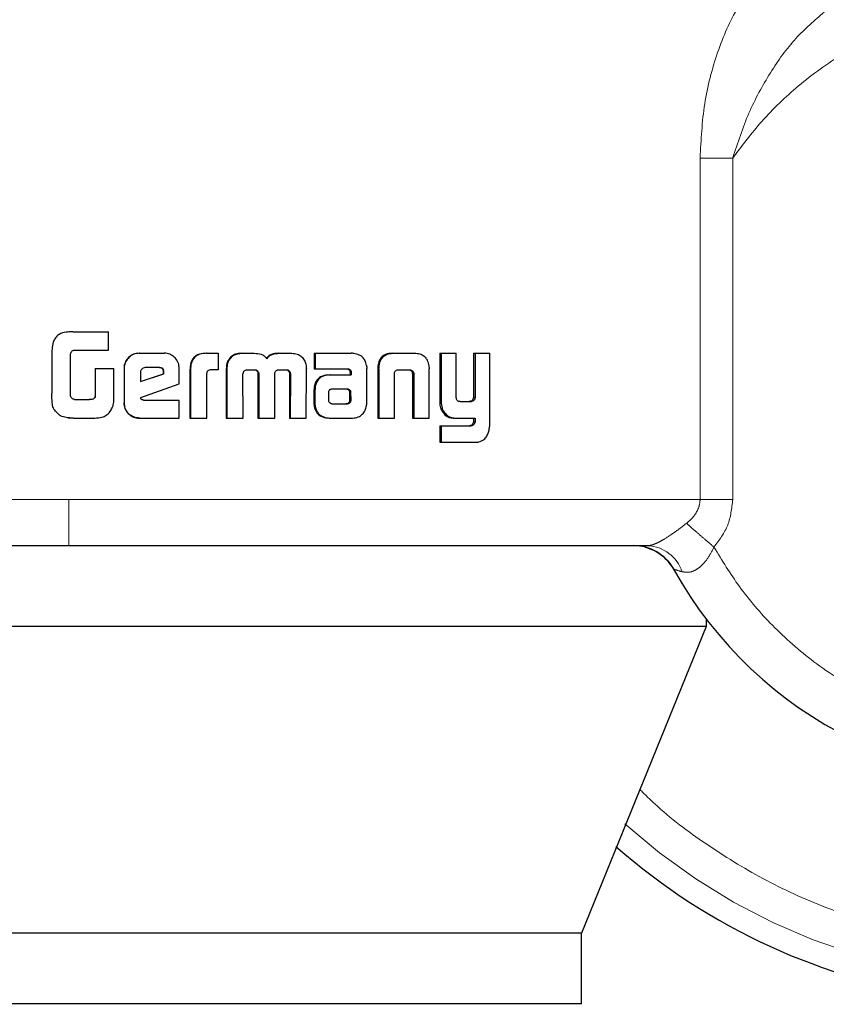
# Model space of a CAD drawing. Header units: millimetres. Extents: x 19 to 263, y 62 to 156.
# Tile 55 of 77: x 196.272 to 197.184, y 61.831 to 62.945. Entities that reach past the tile are written whole.
import ezdxf

# ---------------------------------------------------------------- set-up
doc = ezdxf.new("R2010")
doc.units = ezdxf.units.MM
doc.linetypes.add('PHANTOM', pattern=[12.7, 6.35, -1.27, 1.27, -1.27, 1.27, -1.27])

msp = doc.modelspace()

# ---------------------------------------------------------------- linework, layer by layer
at = {"color": 8, "linetype": 'PHANTOM', "lineweight": 18}
for p, q in [((197.0413, 62.7883), (197.0413, 62.402)), ((197.0782, 62.7883), (197.0413, 62.7883)), ((197.0782, 62.402), (197.0782, 62.7883)), ((196.6782, 62.5501), (196.6768, 62.5501)), ((196.7161, 62.5439), (196.7176, 62.5439)), ((196.6047, 62.5258), (196.6058, 62.5258)), ((196.6431, 62.5264), (196.6443, 62.5264)), ((196.7469, 62.5129), (196.7486, 62.5129)), ((196.7814, 62.4856), (196.7832, 62.4856)), ((196.3275, 62.402), (195.3212, 62.402)), ((197.0413, 62.402), (196.3275, 62.402)), ((197.0413, 62.402), (197.0782, 62.402))]:
    msp.add_line(p, q, dxfattribs=at)
at = {"color": 7, "linetype": 'Continuous', "lineweight": 25}
for p, q in [((196.3275, 62.5917), (196.3253, 62.5913)), ((196.3325, 62.5919), (196.3275, 62.5917)), ((196.3325, 62.5919), (196.3325, 62.5919)), ((196.3325, 62.5919), (196.3722, 62.5919)), ((196.3722, 62.5709), (196.3722, 62.5919)), ((196.3333, 62.5709), (196.3722, 62.5709)), ((196.3084, 62.5678), (196.3084, 62.5219)), ((196.3295, 62.5194), (196.3295, 62.5669)), ((196.4071, 62.5676), (196.4074, 62.5676)), ((196.4074, 62.5676), (196.4352, 62.5676)), ((196.4831, 62.5676), (196.4837, 62.5676)), ((196.4837, 62.5676), (196.4962, 62.5676)), ((196.4962, 62.5676), (196.4962, 62.549)), ((196.5087, 62.5599), (196.5079, 62.5599)), ((196.5224, 62.5676), (196.5231, 62.5676)), ((196.5231, 62.5676), (196.5372, 62.5676)), ((196.5647, 62.5676), (196.5656, 62.5676)), ((196.5656, 62.5676), (196.5795, 62.5676)), ((196.6049, 62.5676), (196.6049, 62.5499)), ((196.6049, 62.5676), (196.606, 62.5676)), ((196.606, 62.5676), (196.606, 62.5499)), ((196.606, 62.5676), (196.6466, 62.5676)), ((196.6931, 62.5676), (196.6946, 62.5676)), ((196.6946, 62.5676), (196.7186, 62.5676)), ((196.7469, 62.5676), (196.7469, 62.5129)), ((196.7469, 62.5676), (196.7486, 62.5676)), ((196.7486, 62.5676), (196.7486, 62.5129)), ((196.7486, 62.5676), (196.7655, 62.5676)), ((196.7655, 62.5187), (196.7655, 62.5676)), ((196.7851, 62.5676), (196.7851, 62.5175)), ((196.7851, 62.5676), (196.787, 62.5676)), ((196.787, 62.5676), (196.787, 62.5175)), ((196.787, 62.5676), (196.8034, 62.5676)), ((196.8034, 62.4869), (196.8034, 62.5676)), ((196.3573, 62.5504), (196.3573, 62.5196)), ((196.3573, 62.5504), (196.3574, 62.5504)), ((196.3574, 62.5504), (196.3574, 62.5196)), ((196.3574, 62.5504), (196.3785, 62.5504)), ((196.3785, 62.5191), (196.3785, 62.5504)), ((196.3899, 62.5503), (196.3901, 62.5503)), ((196.3899, 62.5503), (196.3899, 62.5116)), ((196.3901, 62.5503), (196.3901, 62.5116)), ((196.43, 62.5513), (196.4138, 62.5513)), ((196.4524, 62.5328), (196.4524, 62.5503)), ((196.4645, 62.5488), (196.4645, 62.4943)), ((196.4645, 62.5488), (196.465, 62.5488)), ((196.465, 62.5488), (196.465, 62.4943)), ((196.4962, 62.549), (196.4882, 62.549)), ((196.5056, 62.55), (196.5056, 62.4943)), ((196.5056, 62.55), (196.5063, 62.55)), ((196.5063, 62.55), (196.5063, 62.4943)), ((196.5295, 62.549), (196.5384, 62.549)), ((196.5651, 62.549), (196.573, 62.549)), ((196.596, 62.4943), (196.5961, 62.55)), ((196.6049, 62.5499), (196.606, 62.5499)), ((196.606, 62.5499), (196.6429, 62.5499)), ((196.6643, 62.5115), (196.6644, 62.5504)), ((196.6768, 62.5501), (196.6768, 62.4943)), ((196.677, 62.5535), (196.6784, 62.5535)), ((196.6782, 62.5501), (196.6782, 62.4943)), ((196.7012, 62.549), (196.712, 62.549)), ((196.7345, 62.5535), (196.7348, 62.5501)), ((196.7348, 62.4943), (196.7348, 62.5501)), ((196.4086, 62.5463), (196.4086, 62.5355)), ((196.4086, 62.5355), (196.435, 62.5444)), ((196.4086, 62.5356), (196.4346, 62.5444)), ((196.435, 62.5462), (196.4346, 62.5462)), ((196.4346, 62.5444), (196.4346, 62.5462)), ((196.435, 62.5444), (196.4346, 62.5444)), ((196.435, 62.5444), (196.435, 62.5462)), ((196.4835, 62.4943), (196.4835, 62.545)), ((196.5246, 62.4943), (196.5244, 62.5434)), ((196.5414, 62.5443), (196.5414, 62.4943)), ((196.5414, 62.5443), (196.5423, 62.5443)), ((196.5423, 62.5443), (196.5423, 62.4943)), ((196.5604, 62.4943), (196.5604, 62.5443)), ((196.5757, 62.5476), (196.5767, 62.5476)), ((196.5771, 62.5434), (196.5769, 62.4943)), ((196.5771, 62.5434), (196.5781, 62.5434)), ((196.5781, 62.5434), (196.5779, 62.4943)), ((196.6219, 62.5431), (196.6231, 62.5431)), ((196.6231, 62.5431), (196.6468, 62.5431)), ((196.6454, 62.5471), (196.6454, 62.5461)), ((196.6454, 62.5471), (196.6467, 62.5471)), ((196.6454, 62.5461), (196.6467, 62.5461)), ((196.6456, 62.545), (196.6456, 62.5431)), ((196.6456, 62.545), (196.6468, 62.545)), ((196.6467, 62.5471), (196.6467, 62.5461)), ((196.6468, 62.545), (196.6468, 62.5431)), ((196.6956, 62.4943), (196.6956, 62.5449)), ((196.7159, 62.5449), (196.7175, 62.5449)), ((196.7161, 62.5439), (196.7161, 62.4943)), ((196.7176, 62.5439), (196.7176, 62.4943)), ((196.4088, 62.5175), (196.4524, 62.5328)), ((196.6047, 62.5258), (196.6047, 62.5108)), ((196.6058, 62.5258), (196.6058, 62.5108)), ((196.6246, 62.5269), (196.6238, 62.5267)), ((196.6256, 62.5269), (196.6246, 62.5269)), ((196.6419, 62.527), (196.6256, 62.5269)), ((196.334, 62.5153), (196.3507, 62.5153)), ((196.3573, 62.5196), (196.3574, 62.5196)), ((196.412, 62.5146), (196.4524, 62.5146)), ((196.4524, 62.4943), (196.4524, 62.5146)), ((196.621, 62.5232), (196.621, 62.5221)), ((196.621, 62.5221), (196.6211, 62.5146)), ((196.6454, 62.5147), (196.6453, 62.5228)), ((196.6465, 62.5228), (196.6453, 62.5228)), ((196.6467, 62.5147), (196.6454, 62.5147)), ((196.6467, 62.5147), (196.6465, 62.5228)), ((196.7851, 62.5175), (196.787, 62.5175)), ((196.3899, 62.5116), (196.3901, 62.5116)), ((196.6047, 62.5108), (196.6058, 62.5108)), ((196.6049, 62.5076), (196.606, 62.5076)), ((196.6256, 62.5103), (196.6409, 62.5104)), ((196.6257, 62.5103), (196.6421, 62.5104)), ((196.6421, 62.5104), (196.6409, 62.5104)), ((196.6456, 62.5118), (196.6444, 62.5118)), ((196.77, 62.5129), (196.7818, 62.5129)), ((196.781, 62.513), (196.7828, 62.513)), ((196.3239, 62.495), (196.3239, 62.495)), ((196.3264, 62.4947), (196.3275, 62.4945)), ((196.3275, 62.4945), (196.3326, 62.4943)), ((196.3326, 62.4943), (196.3326, 62.4943)), ((196.3326, 62.4943), (196.3569, 62.4943)), ((196.4074, 62.4943), (196.4071, 62.4943)), ((196.4074, 62.4943), (196.4524, 62.4943)), ((196.4645, 62.4943), (196.465, 62.4943)), ((196.465, 62.4943), (196.4835, 62.4943)), ((196.5056, 62.4943), (196.5063, 62.4943)), ((196.5063, 62.4943), (196.5246, 62.4943)), ((196.5414, 62.4943), (196.5423, 62.4943)), ((196.5423, 62.4943), (196.5604, 62.4943)), ((196.5769, 62.4943), (196.5779, 62.4943)), ((196.5779, 62.4943), (196.596, 62.4943)), ((196.6228, 62.4943), (196.6239, 62.4943)), ((196.6239, 62.4943), (196.6484, 62.4943)), ((196.6768, 62.4943), (196.6782, 62.4943)), ((196.6782, 62.4943), (196.6956, 62.4943)), ((196.7161, 62.4943), (196.7176, 62.4943)), ((196.7176, 62.4943), (196.7348, 62.4943)), ((196.7492, 62.5026), (196.7509, 62.5026)), ((196.7636, 62.4943), (196.7654, 62.4943)), ((196.7654, 62.4943), (196.787, 62.4943)), ((196.7851, 62.4943), (196.7851, 62.49)), ((196.787, 62.4943), (196.787, 62.49)), ((196.7469, 62.4855), (196.7469, 62.4669)), ((196.7469, 62.4855), (196.7486, 62.4855)), ((196.7486, 62.4855), (196.7486, 62.4669)), ((196.7486, 62.4855), (196.7822, 62.4855)), ((196.7851, 62.49), (196.787, 62.49)), ((196.7469, 62.4669), (196.7486, 62.4669)), ((196.7486, 62.4669), (196.7878, 62.4669)), ((197.0481, 62.2587), (195.5121, 62.2587)), ((197.0481, 62.2587), (196.9071, 61.9117)), ((197.0481, 62.2671), (197.0481, 62.2587)), ((196.9071, 61.9117), (195.6335, 61.9117)), ((196.9071, 61.8317), (196.9071, 61.9117)), ((196.9071, 61.8317), (195.6335, 61.8317))]:
    msp.add_line(p, q, dxfattribs=at)
for centre, radius, start, end in [((197.4206, 62.5513), 0.4685, 209.1217, 56.7142), ((197.4206, 62.5513), 0.72, 228.7799, 0), ((196.9659, 62.2979), 0.0521, 29.1217, 90)]:
    msp.add_arc(centre, radius, start, end, dxfattribs=at)
at = {"color": 8, "linetype": 'PHANTOM', "lineweight": 18}
for centre, radius, start, end in [((197.4206, 62.5513), 0.6941, 227.9991, 0), ((196.9799, 62.3066), 0.0434, 18.5507, 87.08)]:
    msp.add_arc(centre, radius, start, end, dxfattribs=at)
for points, knots in [([(197.1147, 62.9975), (197.104, 62.9854), (197.0826, 62.9614), (197.0599, 62.9083), (197.0445, 62.8502), (197.0424, 62.8089), (197.0413, 62.7883)], [0, 0, 0, 0, 0.250124, 0.499331, 0.749126, 1, 1, 1, 1]), ([(197.057, 62.3483), (197.0662, 62.3332), (197.0854, 62.3017), (197.1233, 62.2578), (197.1702, 62.2164), (197.227, 62.1804), (197.2927, 62.1527), (197.3655, 62.1362), (197.4425, 62.133), (197.52, 62.1443), (197.5937, 62.1699), (197.6602, 62.2079), (197.7167, 62.2555), (197.7618, 62.3093), (197.7954, 62.3662), (197.8183, 62.4231), (197.8317, 62.4781), (197.8376, 62.5312), (197.8369, 62.5846), (197.8287, 62.6406), (197.8115, 62.6995), (197.7835, 62.7593), (197.7437, 62.8173), (197.692, 62.8701), (197.6295, 62.9143), (197.5585, 62.9468), (197.4825, 62.9655), (197.4055, 62.9697), (197.3315, 62.9602), (197.2634, 62.9389), (197.2035, 62.9086), (197.1528, 62.8719), (197.1109, 62.8319), (197.0888, 62.8024), (197.0782, 62.7883)], [0, 0, 0, 0, 0.024626, 0.051455, 0.080502, 0.111688, 0.144811, 0.179531, 0.215376, 0.25177, 0.288076, 0.323673, 0.358006, 0.390637, 0.421263, 0.449718, 0.475951, 0.499998, 0.52406, 0.550308, 0.578778, 0.609419, 0.642062, 0.676405, 0.712009, 0.748318, 0.78471, 0.82055, 0.855261, 0.888371, 0.919543, 0.948576, 0.975389, 1, 1, 1, 1]), ([(197.0782, 62.7883), (197.0838, 62.8055), (197.0949, 62.8393), (197.1197, 62.8848), (197.1481, 62.9247), (197.1707, 62.944), (197.1817, 62.9534)], [0, 0, 0, 0, 0.265016, 0.521284, 0.766879, 1, 1, 1, 1]), ([(198.0754, 62.5513), (198.0749, 62.5319), (198.0739, 62.4919), (198.0652, 62.4304), (198.0497, 62.3652), (198.0256, 62.2968), (197.991, 62.2262), (197.949, 62.162), (197.9017, 62.1053), (197.8513, 62.0563), (197.7935, 62.0113), (197.7288, 61.9718), (197.6578, 61.9392), (197.5818, 61.9149), (197.5021, 61.8998), (197.4206, 61.8947), (197.3391, 61.8998), (197.2594, 61.9149), (197.1834, 61.9392), (197.1123, 61.9717), (197.0479, 62.0116), (197.0016, 62.046), (196.9788, 62.0687), (196.9732, 62.0743)], [0, 0, 0, 0, 0.038195, 0.078918, 0.122126, 0.170129, 0.221696, 0.276885, 0.320981, 0.367142, 0.415234, 0.465063, 0.516374, 0.568856, 0.622148, 0.675856, 0.729563, 0.782855, 0.835337, 0.886648, 0.936478, 0.984569, 1, 1, 1, 1]), ([(196.3275, 62.35), (196.3275, 62.3509), (196.3275, 62.3528), (196.3275, 62.3669), (196.3275, 62.3844), (196.3275, 62.3963), (196.3275, 62.402)], [0, 0, 0, 0, 0.270244, 0.562426, 0.789739, 1, 1, 1, 1]), ([(197.0258, 62.3752), (197.0281, 62.3771), (197.0323, 62.3807), (197.0373, 62.3874), (197.0406, 62.3945), (197.0411, 62.3996), (197.0413, 62.402)], [0, 0, 0, 0, 0.276691, 0.532904, 0.771966, 1, 1, 1, 1]), ([(197.057, 62.3483), (197.063, 62.3563), (197.0749, 62.3723), (197.0771, 62.3921), (197.0782, 62.402)], [0, 0, 0, 0, 0.500879, 1, 1, 1, 1]), ([(196.9821, 62.35), (196.9832, 62.3501), (196.9854, 62.3502), (196.9897, 62.3517), (196.9947, 62.3539), (197.0023, 62.3582), (197.0132, 62.3654), (197.0215, 62.3718), (197.0258, 62.3752)], [0, 0, 0, 0, 0.118401, 0.234247, 0.350618, 0.469017, 0.720981, 1, 1, 1, 1]), ([(197.0258, 62.3752), (197.0278, 62.3735), (197.0318, 62.3701), (197.0395, 62.3634), (197.048, 62.356), (197.054, 62.3509), (197.057, 62.3483)], [0, 0, 0, 0, 0.246736, 0.500007, 0.753276, 1, 1, 1, 1]), ([(197.0211, 62.3204), (197.0242, 62.32), (197.0289, 62.3193), (197.0357, 62.322), (197.0422, 62.3262), (197.0501, 62.3349), (197.0547, 62.3437), (197.057, 62.3483)], [0, 0, 0, 0, 0.248984, 0.36944, 0.488646, 0.733647, 1, 1, 1, 1]), ([(197.0114, 62.3233), (197.0115, 62.3232), (197.0117, 62.3232), (197.0143, 62.3224), (197.0184, 62.3212), (197.0211, 62.3204)], [0, 0, 0, 0, 0.24393, 0.491216, 1, 1, 1, 1])]:
    msp.add_open_spline(points, degree=3, knots=knots, dxfattribs=at)
at = {"color": 7, "linetype": 'Continuous', "lineweight": 25}
for points, knots in [([(196.3325, 62.5919), (196.3298, 62.5918), (196.3244, 62.5917), (196.3175, 62.5898), (196.3128, 62.5861), (196.3099, 62.581), (196.3086, 62.5746), (196.3084, 62.5698), (196.3084, 62.5678)], [0, 0, 0, 0, 0.202654, 0.407289, 0.523056, 0.638657, 0.845683, 1, 1, 1, 1]), ([(196.3253, 62.5915), (196.3253, 62.5915), (196.3253, 62.5915), (196.3253, 62.5915), (196.3253, 62.5915)], [0, 0, 0, 0, 0.499999, 1, 1, 1, 1]), ([(196.3295, 62.5669), (196.3296, 62.5675), (196.3298, 62.5686), (196.3308, 62.5699), (196.3319, 62.5707), (196.3328, 62.5708), (196.3333, 62.5709)], [0, 0, 0, 0, 0.336232, 0.550428, 0.765327, 1, 1, 1, 1]), ([(196.4071, 62.5676), (196.4049, 62.5674), (196.4005, 62.5669), (196.3951, 62.5632), (196.3914, 62.5583), (196.39, 62.5537), (196.3899, 62.551), (196.3899, 62.5503)], [0, 0, 0, 0, 0.241682, 0.484863, 0.69829, 0.917578, 1, 1, 1, 1]), ([(196.4074, 62.5676), (196.4052, 62.5674), (196.4008, 62.5669), (196.3954, 62.5632), (196.3916, 62.5583), (196.3902, 62.5537), (196.3901, 62.551), (196.3901, 62.5503)], [0, 0, 0, 0, 0.242816, 0.487165, 0.70151, 0.91994, 1, 1, 1, 1]), ([(196.4524, 62.5503), (196.4522, 62.5525), (196.4518, 62.5569), (196.448, 62.5623), (196.4431, 62.5661), (196.4386, 62.5675), (196.4359, 62.5676), (196.4352, 62.5676)], [0, 0, 0, 0, 0.242777, 0.486954, 0.700851, 0.920375, 1, 1, 1, 1]), ([(196.4831, 62.5676), (196.4804, 62.5674), (196.4761, 62.5672), (196.4706, 62.5646), (196.4673, 62.561), (196.4648, 62.5556), (196.4646, 62.5514), (196.4645, 62.5488)], [0, 0, 0, 0, 0.264539, 0.426958, 0.590402, 0.738808, 1, 1, 1, 1]), ([(196.4837, 62.5676), (196.481, 62.5674), (196.4767, 62.5672), (196.4712, 62.5645), (196.4678, 62.561), (196.4654, 62.5556), (196.4651, 62.5514), (196.465, 62.5488)], [0, 0, 0, 0, 0.266689, 0.42912, 0.592542, 0.740994, 1, 1, 1, 1]), ([(196.5079, 62.5599), (196.5073, 62.5587), (196.5062, 62.5565), (196.5057, 62.5531), (196.5056, 62.551), (196.5056, 62.55)], [0, 0, 0, 0, 0.391796, 0.692713, 1, 1, 1, 1]), ([(196.5087, 62.5599), (196.508, 62.5587), (196.5069, 62.5565), (196.5064, 62.5531), (196.5063, 62.551), (196.5063, 62.55)], [0, 0, 0, 0, 0.395666, 0.694718, 1, 1, 1, 1]), ([(196.5224, 62.5676), (196.5202, 62.5674), (196.5163, 62.5671), (196.5112, 62.5641), (196.509, 62.5613), (196.5079, 62.5599)], [0, 0, 0, 0, 0.384125, 0.690384, 1, 1, 1, 1]), ([(196.5087, 62.5599), (196.5101, 62.5617), (196.5128, 62.565), (196.5182, 62.5673), (196.5216, 62.5675), (196.5231, 62.5676)], [0, 0, 0, 0, 0.406332, 0.72457, 1, 1, 1, 1]), ([(196.5372, 62.5676), (196.5398, 62.5674), (196.5438, 62.5672), (196.5486, 62.5647), (196.5505, 62.5625), (196.5513, 62.5612), (196.5514, 62.5611)], [0, 0, 0, 0, 0.483218, 0.72602, 0.969973, 1, 1, 1, 1]), ([(196.5647, 62.5676), (196.5619, 62.5674), (196.5579, 62.5672), (196.5529, 62.5645), (196.5513, 62.5622), (196.5505, 62.5611)], [0, 0, 0, 0, 0.5000719, 0.7501768, 1, 1, 1, 1]), ([(196.5514, 62.5611), (196.5522, 62.5622), (196.5538, 62.5645), (196.5588, 62.5672), (196.5629, 62.5674), (196.5656, 62.5676)], [0, 0, 0, 0, 0.249421, 0.499532, 1, 1, 1, 1]), ([(196.5795, 62.5676), (196.5816, 62.5674), (196.5855, 62.5671), (196.5906, 62.5641), (196.5927, 62.5613), (196.5937, 62.5599)], [0, 0, 0, 0, 0.385679, 0.692131, 1, 1, 1, 1]), ([(196.5937, 62.5599), (196.5945, 62.5583), (196.5955, 62.556), (196.596, 62.5525), (196.5961, 62.5508), (196.5961, 62.55)], [0, 0, 0, 0, 0.499145, 0.749502, 1, 1, 1, 1]), ([(196.6496, 62.5673), (196.6491, 62.5674), (196.6481, 62.5675), (196.6471, 62.5676), (196.6466, 62.5676)], [0, 0, 0, 0, 0.499778, 1, 1, 1, 1]), ([(196.6641, 62.5536), (196.6636, 62.5556), (196.6628, 62.5592), (196.6597, 62.5633), (196.6553, 62.5662), (196.6518, 62.5669), (196.6496, 62.5673)], [0, 0, 0, 0, 0.282948, 0.488447, 0.69372, 1, 1, 1, 1]), ([(196.6931, 62.5676), (196.6906, 62.5674), (196.6866, 62.5671), (196.6818, 62.5641), (196.6787, 62.5602), (196.6775, 62.5563), (196.6771, 62.5539), (196.677, 62.5535)], [0, 0, 0, 0, 0.32824, 0.515846, 0.703924, 0.942647, 1, 1, 1, 1]), ([(196.6784, 62.5535), (196.6789, 62.5556), (196.6796, 62.5592), (196.6826, 62.5636), (196.6867, 62.5664), (196.6909, 62.5675), (196.6937, 62.5676), (196.6946, 62.5676)], [0, 0, 0, 0, 0.259958, 0.447471, 0.6353, 0.880909, 1, 1, 1, 1]), ([(196.7186, 62.5676), (196.7205, 62.5675), (196.7234, 62.5673), (196.727, 62.5659), (196.7294, 62.5643), (196.7314, 62.5621), (196.7335, 62.5586), (196.7341, 62.5555), (196.7345, 62.5535)], [0, 0, 0, 0, 0.250375, 0.375662, 0.500801, 0.622433, 0.750732, 1, 1, 1, 1]), ([(196.4138, 62.5513), (196.4131, 62.5512), (196.4117, 62.5511), (196.41, 62.5498), (196.4089, 62.5483), (196.4086, 62.547), (196.4086, 62.5464), (196.4086, 62.5463)], [0, 0, 0, 0, 0.272021, 0.51929, 0.75543, 0.965059, 1, 1, 1, 1]), ([(196.4346, 62.5462), (196.4346, 62.5471), (196.4345, 62.5484), (196.4336, 62.5499), (196.4325, 62.5507), (196.4312, 62.5512), (196.4301, 62.5513), (196.4296, 62.5513)], [0, 0, 0, 0, 0.3175391, 0.4745637, 0.6321861, 0.7864839, 1, 1, 1, 1]), ([(196.435, 62.5462), (196.435, 62.5469), (196.4349, 62.5481), (196.4342, 62.5497), (196.4332, 62.5506), (196.4318, 62.5512), (196.4307, 62.5512), (196.43, 62.5513)], [0, 0, 0, 0, 0.273298, 0.436295, 0.600565, 0.749595, 1, 1, 1, 1]), ([(196.4882, 62.549), (196.4875, 62.5489), (196.4863, 62.5487), (196.4848, 62.5479), (196.4839, 62.5468), (196.4835, 62.5458), (196.4835, 62.5452), (196.4835, 62.545)], [0, 0, 0, 0, 0.278857, 0.561702, 0.735017, 0.908864, 1, 1, 1, 1]), ([(196.5245, 62.5446), (196.5248, 62.5455), (196.5252, 62.5469), (196.5265, 62.5482), (196.5279, 62.5489), (196.529, 62.549), (196.5295, 62.549)], [0, 0, 0, 0, 0.369057, 0.567785, 0.76648, 1, 1, 1, 1]), ([(196.5375, 62.549), (196.5382, 62.5488), (196.5393, 62.5484), (196.5406, 62.5473), (196.5412, 62.5461), (196.5414, 62.545), (196.5414, 62.5444), (196.5414, 62.5443)], [0, 0, 0, 0, 0.3268659, 0.5279146, 0.7292618, 0.9425316, 1, 1, 1, 1]), ([(196.5384, 62.549), (196.5391, 62.5488), (196.5402, 62.5484), (196.5414, 62.5473), (196.5421, 62.5461), (196.5422, 62.545), (196.5422, 62.5444), (196.5423, 62.5443)], [0, 0, 0, 0, 0.326417, 0.52757, 0.728883, 0.941255, 1, 1, 1, 1]), ([(196.5604, 62.5443), (196.5605, 62.5449), (196.5606, 62.5461), (196.5614, 62.5475), (196.5624, 62.5482), (196.563, 62.5485), (196.5632, 62.5486)], [0, 0, 0, 0, 0.369401, 0.615342, 0.860727, 1, 1, 1, 1]), ([(196.5632, 62.5486), (196.5634, 62.5487), (196.5638, 62.5488), (196.5644, 62.5489), (196.5649, 62.549), (196.5651, 62.549)], [0, 0, 0, 0, 0.337648, 0.667391, 1, 1, 1, 1]), ([(196.572, 62.549), (196.5726, 62.549), (196.5735, 62.5489), (196.5748, 62.5485), (196.5754, 62.5479), (196.5757, 62.5476)], [0, 0, 0, 0, 0.379706, 0.700208, 1, 1, 1, 1]), ([(196.573, 62.549), (196.5735, 62.549), (196.5744, 62.5489), (196.5758, 62.5485), (196.5764, 62.5479), (196.5767, 62.5476)], [0, 0, 0, 0, 0.3443792, 0.6924227, 1, 1, 1, 1]), ([(196.6417, 62.5499), (196.6425, 62.5498), (196.6436, 62.5495), (196.6448, 62.5486), (196.6453, 62.5478), (196.6454, 62.5473), (196.6454, 62.5471)], [0, 0, 0, 0, 0.48017, 0.712016, 0.875289, 1, 1, 1, 1]), ([(196.6429, 62.5499), (196.6434, 62.5498), (196.6442, 62.5497), (196.6453, 62.5492), (196.6461, 62.5485), (196.6465, 62.5478), (196.6466, 62.5473), (196.6467, 62.5471)], [0, 0, 0, 0, 0.265036, 0.53199, 0.718819, 0.867143, 1, 1, 1, 1]), ([(196.6641, 62.5536), (196.6642, 62.5533), (196.6643, 62.5526), (196.6643, 62.5515), (196.6644, 62.5508), (196.6644, 62.5504)], [0, 0, 0, 0, 0.308555, 0.616952, 1, 1, 1, 1]), ([(196.677, 62.5535), (196.677, 62.5529), (196.6768, 62.5518), (196.6768, 62.5506), (196.6768, 62.5501)], [0, 0, 0, 0, 0.500012, 1, 1, 1, 1]), ([(196.6782, 62.5501), (196.6782, 62.5504), (196.6782, 62.5511), (196.6783, 62.5522), (196.6784, 62.553), (196.6784, 62.5535)], [0, 0, 0, 0, 0.292051, 0.58419, 1, 1, 1, 1]), ([(196.6956, 62.5449), (196.6958, 62.5456), (196.696, 62.5466), (196.697, 62.5478), (196.6983, 62.5486), (196.6997, 62.5489), (196.7008, 62.549), (196.7012, 62.549)], [0, 0, 0, 0, 0.237935, 0.40347, 0.567953, 0.841424, 1, 1, 1, 1]), ([(196.7105, 62.549), (196.7113, 62.5489), (196.7126, 62.5489), (196.7143, 62.5481), (196.7153, 62.547), (196.7158, 62.5459), (196.7159, 62.5452), (196.7159, 62.5449)], [0, 0, 0, 0, 0.344999, 0.5394897, 0.7354309, 0.9070426, 1, 1, 1, 1]), ([(196.712, 62.549), (196.7126, 62.549), (196.7138, 62.5489), (196.7154, 62.5484), (196.7166, 62.5474), (196.7173, 62.5462), (196.7174, 62.5453), (196.7175, 62.5449)], [0, 0, 0, 0, 0.247649, 0.49778, 0.672729, 0.848197, 1, 1, 1, 1]), ([(196.5244, 62.5434), (196.5244, 62.5435), (196.5244, 62.5438), (196.5244, 62.5442), (196.5245, 62.5445), (196.5245, 62.5446)], [0, 0, 0, 0, 0.2598207, 0.5192166, 1, 1, 1, 1]), ([(196.5757, 62.5476), (196.5761, 62.5472), (196.5768, 62.5462), (196.577, 62.5447), (196.577, 62.5437), (196.5771, 62.5434)], [0, 0, 0, 0, 0.3653515, 0.8148482, 1, 1, 1, 1]), ([(196.5767, 62.5476), (196.5771, 62.5472), (196.5778, 62.5462), (196.578, 62.5447), (196.578, 62.5437), (196.5781, 62.5434)], [0, 0, 0, 0, 0.364894, 0.811934, 1, 1, 1, 1]), ([(196.6219, 62.5431), (196.6193, 62.5429), (196.615, 62.5426), (196.6099, 62.5395), (196.6067, 62.5357), (196.605, 62.5309), (196.6048, 62.5275), (196.6047, 62.5258)], [0, 0, 0, 0, 0.28648, 0.465475, 0.644794, 0.814108, 1, 1, 1, 1]), ([(196.6231, 62.5431), (196.6204, 62.5429), (196.6161, 62.5426), (196.611, 62.5395), (196.6078, 62.5356), (196.6061, 62.5308), (196.6059, 62.5275), (196.6058, 62.5258)], [0, 0, 0, 0, 0.288824, 0.467642, 0.646819, 0.816012, 1, 1, 1, 1]), ([(196.6454, 62.5461), (196.6454, 62.546), (196.6455, 62.5457), (196.6455, 62.5454), (196.6455, 62.5452), (196.6456, 62.545)], [0, 0, 0, 0, 0.3563204, 0.6758785, 1, 1, 1, 1]), ([(196.6467, 62.5461), (196.6467, 62.546), (196.6468, 62.5457), (196.6468, 62.5454), (196.6468, 62.5452), (196.6468, 62.545)], [0, 0, 0, 0, 0.359698, 0.6777, 1, 1, 1, 1]), ([(196.7159, 62.5449), (196.716, 62.5448), (196.716, 62.5446), (196.7161, 62.5442), (196.7161, 62.544), (196.7161, 62.5439)], [0, 0, 0, 0, 0.357118, 0.675793, 1, 1, 1, 1]), ([(196.7175, 62.5449), (196.7175, 62.5448), (196.7176, 62.5446), (196.7176, 62.5442), (196.7176, 62.544), (196.7176, 62.5439)], [0, 0, 0, 0, 0.356945, 0.675709, 1, 1, 1, 1]), ([(196.6238, 62.5267), (196.6235, 62.5267), (196.6228, 62.5266), (196.6221, 62.526), (196.6214, 62.525), (196.6212, 62.5241), (196.6211, 62.5234), (196.621, 62.5232)], [0, 0, 0, 0, 0.216603, 0.399921, 0.583069, 0.901209, 1, 1, 1, 1]), ([(196.6431, 62.5264), (196.6428, 62.5266), (196.6422, 62.5269), (196.6414, 62.527), (196.6409, 62.527), (196.6407, 62.527)], [0, 0, 0, 0, 0.437483, 0.717266, 1, 1, 1, 1]), ([(196.6443, 62.5264), (196.644, 62.5266), (196.6435, 62.5269), (196.6426, 62.527), (196.6422, 62.527), (196.6419, 62.527)], [0, 0, 0, 0, 0.43629, 0.716682, 1, 1, 1, 1]), ([(196.6453, 62.5228), (196.6453, 62.5232), (196.6452, 62.5238), (196.6451, 62.5246), (196.6448, 62.5253), (196.644, 62.5258), (196.6434, 62.5262), (196.6431, 62.5264)], [0, 0, 0, 0, 0.263597, 0.411749, 0.51606, 0.740774, 1, 1, 1, 1]), ([(196.6465, 62.5228), (196.6465, 62.5232), (196.6465, 62.5238), (196.6464, 62.5246), (196.6461, 62.5253), (196.6453, 62.5258), (196.6447, 62.5262), (196.6443, 62.5264)], [0, 0, 0, 0, 0.263266, 0.41101, 0.515054, 0.737494, 1, 1, 1, 1]), ([(196.3134, 62.5008), (196.3121, 62.5023), (196.3095, 62.5055), (196.3084, 62.5131), (196.3084, 62.5185), (196.3084, 62.5219)], [0, 0, 0, 0, 0.266933, 0.53709, 1, 1, 1, 1]), ([(196.33, 62.5179), (196.3299, 62.518), (196.3298, 62.5183), (196.3296, 62.5188), (196.3295, 62.5192), (196.3295, 62.5194)], [0, 0, 0, 0, 0.335001, 0.666333, 1, 1, 1, 1]), ([(196.334, 62.5153), (196.3334, 62.5154), (196.3324, 62.5157), (196.3309, 62.5165), (196.3303, 62.5174), (196.33, 62.5179)], [0, 0, 0, 0, 0.335083, 0.673357, 1, 1, 1, 1]), ([(196.3573, 62.5196), (196.3571, 62.5188), (196.3569, 62.5176), (196.3558, 62.5163), (196.3543, 62.5155), (196.3525, 62.5153), (196.3511, 62.5153), (196.3506, 62.5153)], [0, 0, 0, 0, 0.2732427, 0.4022799, 0.5313289, 0.8552035, 1, 1, 1, 1]), ([(196.3574, 62.5196), (196.3572, 62.5188), (196.357, 62.5176), (196.3559, 62.5163), (196.3543, 62.5155), (196.3525, 62.5153), (196.3511, 62.5153), (196.3507, 62.5153)], [0, 0, 0, 0, 0.275902, 0.404911, 0.533744, 0.866559, 1, 1, 1, 1]), ([(196.3766, 62.5058), (196.377, 62.5069), (196.3779, 62.509), (196.3785, 62.5135), (196.3785, 62.5169), (196.3785, 62.5191)], [0, 0, 0, 0, 0.259641, 0.509349, 1, 1, 1, 1]), ([(196.412, 62.5146), (196.4114, 62.5147), (196.4106, 62.5147), (196.4097, 62.5151), (196.4093, 62.5156), (196.409, 62.5164), (196.4089, 62.517), (196.4088, 62.5175)], [0, 0, 0, 0, 0.368599, 0.509915, 0.608584, 0.7384, 1, 1, 1, 1]), ([(196.6211, 62.5146), (196.6212, 62.5142), (196.6212, 62.5134), (196.6217, 62.5126), (196.622, 62.5122), (196.6221, 62.5121)], [0, 0, 0, 0, 0.394593, 0.860893, 1, 1, 1, 1]), ([(196.6444, 62.5118), (196.6446, 62.5121), (196.6449, 62.5127), (196.6453, 62.5136), (196.6454, 62.5143), (196.6454, 62.5147)], [0, 0, 0, 0, 0.33251, 0.667639, 1, 1, 1, 1]), ([(196.6456, 62.5118), (196.6458, 62.5121), (196.6462, 62.5127), (196.6466, 62.5136), (196.6466, 62.5143), (196.6467, 62.5147)], [0, 0, 0, 0, 0.332381, 0.667313, 1, 1, 1, 1]), ([(196.77, 62.5129), (196.7694, 62.5129), (196.7683, 62.513), (196.767, 62.5138), (196.7661, 62.5149), (196.7656, 62.5166), (196.7655, 62.518), (196.7655, 62.5187)], [0, 0, 0, 0, 0.2315137, 0.386873, 0.5428023, 0.7447958, 1, 1, 1, 1]), ([(196.7851, 62.5175), (196.785, 62.5168), (196.7847, 62.5156), (196.7837, 62.5142), (196.7825, 62.5134), (196.7816, 62.5131), (196.781, 62.513)], [0, 0, 0, 0, 0.313405, 0.530438, 0.747775, 1, 1, 1, 1]), ([(196.787, 62.5175), (196.7868, 62.5169), (196.7866, 62.5157), (196.7856, 62.5143), (196.7844, 62.5134), (196.7834, 62.5132), (196.7828, 62.513)], [0, 0, 0, 0, 0.292462, 0.511518, 0.731142, 1, 1, 1, 1]), ([(196.3569, 62.4943), (196.3596, 62.4944), (196.3641, 62.4946), (196.3701, 62.4971), (196.3741, 62.501), (196.3757, 62.5042), (196.3766, 62.5058)], [0, 0, 0, 0, 0.331209, 0.554508, 0.778899, 1, 1, 1, 1]), ([(196.3899, 62.5116), (196.3901, 62.5093), (196.3905, 62.5048), (196.3943, 62.4995), (196.3992, 62.4957), (196.4037, 62.4944), (196.4064, 62.4943), (196.4071, 62.4943)], [0, 0, 0, 0, 0.245166, 0.492113, 0.703195, 0.921874, 1, 1, 1, 1]), ([(196.4074, 62.4943), (196.4052, 62.4945), (196.4007, 62.4949), (196.3953, 62.4988), (196.3915, 62.5037), (196.3902, 62.5082), (196.3901, 62.5109), (196.3901, 62.5116)], [0, 0, 0, 0, 0.246552, 0.494859, 0.706875, 0.924833, 1, 1, 1, 1]), ([(196.6047, 62.5108), (196.6047, 62.5103), (196.6047, 62.5092), (196.6049, 62.5081), (196.6049, 62.5076)], [0, 0, 0, 0, 0.500014, 1, 1, 1, 1]), ([(196.6049, 62.5076), (196.6056, 62.5052), (196.6066, 62.5014), (196.6105, 62.4974), (196.6154, 62.4949), (196.6197, 62.4943), (196.6225, 62.4943), (196.6228, 62.4943)], [0, 0, 0, 0, 0.283019, 0.470342, 0.65688, 0.960245, 1, 1, 1, 1]), ([(196.6058, 62.5108), (196.6058, 62.5105), (196.6058, 62.5098), (196.6059, 62.5087), (196.606, 62.508), (196.606, 62.5076)], [0, 0, 0, 0, 0.304931, 0.609924, 1, 1, 1, 1]), ([(196.606, 62.5076), (196.6067, 62.5052), (196.6077, 62.5014), (196.6116, 62.4974), (196.6165, 62.4949), (196.6208, 62.4943), (196.6236, 62.4943), (196.6239, 62.4943)], [0, 0, 0, 0, 0.281041, 0.468274, 0.65465, 0.959008, 1, 1, 1, 1]), ([(196.6221, 62.5121), (196.6224, 62.5117), (196.623, 62.5111), (196.624, 62.5107), (196.6245, 62.5106), (196.6248, 62.5105)], [0, 0, 0, 0, 0.467511, 0.730603, 1, 1, 1, 1]), ([(196.6248, 62.5105), (196.6249, 62.5105), (196.6251, 62.5104), (196.6254, 62.5103), (196.6256, 62.5103), (196.6257, 62.5103)], [0, 0, 0, 0, 0.360701, 0.677767, 1, 1, 1, 1]), ([(196.6409, 62.5104), (196.6413, 62.5105), (196.6422, 62.5105), (196.6434, 62.5109), (196.6441, 62.5115), (196.6444, 62.5118)], [0, 0, 0, 0, 0.339435, 0.680999, 1, 1, 1, 1]), ([(196.6421, 62.5104), (196.6426, 62.5105), (196.6434, 62.5105), (196.6447, 62.5109), (196.6453, 62.5115), (196.6456, 62.5118)], [0, 0, 0, 0, 0.340431, 0.683033, 1, 1, 1, 1]), ([(196.6484, 62.4943), (196.6506, 62.4945), (196.6546, 62.4949), (196.6594, 62.4984), (196.6627, 62.5028), (196.6636, 62.5064), (196.6641, 62.5081)], [0, 0, 0, 0, 0.296805, 0.534178, 0.771629, 1, 1, 1, 1]), ([(196.6641, 62.5081), (196.6641, 62.5084), (196.6643, 62.5091), (196.6643, 62.5102), (196.6643, 62.511), (196.6643, 62.5115)], [0, 0, 0, 0, 0.294858, 0.589876, 1, 1, 1, 1]), ([(196.7469, 62.5129), (196.747, 62.5115), (196.747, 62.5091), (196.7477, 62.5056), (196.7487, 62.5036), (196.7492, 62.5026)], [0, 0, 0, 0, 0.372651, 0.679203, 1, 1, 1, 1]), ([(196.7486, 62.5129), (196.7486, 62.5115), (196.7487, 62.5091), (196.7494, 62.5055), (196.7504, 62.5036), (196.7509, 62.5026)], [0, 0, 0, 0, 0.376277, 0.681067, 1, 1, 1, 1]), ([(196.781, 62.513), (196.7809, 62.513), (196.7807, 62.5129), (196.7804, 62.5129), (196.7801, 62.5129), (196.78, 62.5129)], [0, 0, 0, 0, 0.357099, 0.67721, 1, 1, 1, 1]), ([(196.7828, 62.513), (196.7827, 62.513), (196.7825, 62.5129), (196.7822, 62.5129), (196.7819, 62.5129), (196.7818, 62.5129)], [0, 0, 0, 0, 0.359509, 0.677462, 1, 1, 1, 1]), ([(196.3326, 62.4943), (196.3299, 62.4943), (196.3251, 62.4945), (196.3181, 62.4964), (196.3149, 62.4993), (196.3134, 62.5008)], [0, 0, 0, 0, 0.383471, 0.700506, 1, 1, 1, 1]), ([(196.7492, 62.5026), (196.7507, 62.5004), (196.7533, 62.4967), (196.7588, 62.4945), (196.762, 62.4943), (196.7636, 62.4943)], [0, 0, 0, 0, 0.429351, 0.716229, 1, 1, 1, 1]), ([(196.7509, 62.5026), (196.7524, 62.5004), (196.755, 62.4967), (196.7606, 62.4945), (196.7638, 62.4943), (196.7654, 62.4943)], [0, 0, 0, 0, 0.432489, 0.722615, 1, 1, 1, 1]), ([(196.7814, 62.4856), (196.7813, 62.4856), (196.7811, 62.4855), (196.7808, 62.4855), (196.7805, 62.4855), (196.7804, 62.4855)], [0, 0, 0, 0, 0.353203, 0.6747668, 1, 1, 1, 1]), ([(196.7851, 62.49), (196.785, 62.4892), (196.7847, 62.488), (196.7836, 62.4867), (196.7825, 62.486), (196.7817, 62.4857), (196.7814, 62.4856)], [0, 0, 0, 0, 0.352936, 0.590278, 0.826498, 1, 1, 1, 1]), ([(196.7832, 62.4856), (196.7831, 62.4856), (196.7829, 62.4855), (196.7826, 62.4855), (196.7823, 62.4855), (196.7822, 62.4855)], [0, 0, 0, 0, 0.355727, 0.675038, 1, 1, 1, 1]), ([(196.787, 62.49), (196.7868, 62.4893), (196.7865, 62.4882), (196.7855, 62.4868), (196.7844, 62.486), (196.7836, 62.4858), (196.7832, 62.4856)], [0, 0, 0, 0, 0.316214, 0.554886, 0.793088, 1, 1, 1, 1]), ([(196.7912, 62.4673), (196.7932, 62.468), (196.7967, 62.4693), (196.8003, 62.4736), (196.8023, 62.4782), (196.8029, 62.4816), (196.8032, 62.4832)], [0, 0, 0, 0, 0.315355, 0.545604, 0.774778, 1, 1, 1, 1]), ([(196.8032, 62.4832), (196.8032, 62.4835), (196.8033, 62.4842), (196.8034, 62.4854), (196.8034, 62.4863), (196.8034, 62.4869)], [0, 0, 0, 0, 0.275113, 0.55041, 1, 1, 1, 1]), ([(196.7878, 62.4669), (196.7881, 62.4669), (196.7887, 62.4669), (196.7899, 62.467), (196.7907, 62.4672), (196.7912, 62.4673)], [0, 0, 0, 0, 0.260242, 0.520406, 1, 1, 1, 1]), ([(195.3733, 62.35), (195.3747, 62.35), (195.3775, 62.35), (195.4003, 62.35), (195.4356, 62.35), (195.4831, 62.35), (195.5406, 62.35), (195.6062, 62.35), (195.6776, 62.35), (195.7603, 62.35), (195.8538, 62.35), (195.9568, 62.35), (196.0564, 62.35), (196.1514, 62.35), (196.241, 62.35), (196.2993, 62.35), (196.3275, 62.35)], [0, 0, 0, 0, 0.079466, 0.158318, 0.23597, 0.311891, 0.385617, 0.456775, 0.525075, 0.590319, 0.671985, 0.748283, 0.819301, 0.883239, 0.943491, 1, 1, 1, 1]), ([(196.3275, 62.35), (196.367, 62.35), (196.4466, 62.35), (196.5647, 62.35), (196.6801, 62.35), (196.7898, 62.35), (196.8921, 62.35), (196.9523, 62.35), (196.9821, 62.35)], [0, 0, 0, 0, 0.164147, 0.330858, 0.499101, 0.667587, 0.834908, 1, 1, 1, 1]), ([(196.9793, 62.3482), (196.9827, 62.3471), (196.9894, 62.3449), (196.9983, 62.3391), (197.006, 62.3319), (197.0097, 62.3261), (197.0115, 62.3232)], [0, 0, 0, 0, 0.252867, 0.507012, 0.757586, 1, 1, 1, 1])]:
    msp.add_open_spline(points, degree=3, knots=knots, dxfattribs=at)

doc.saveas('drawing.dxf')
